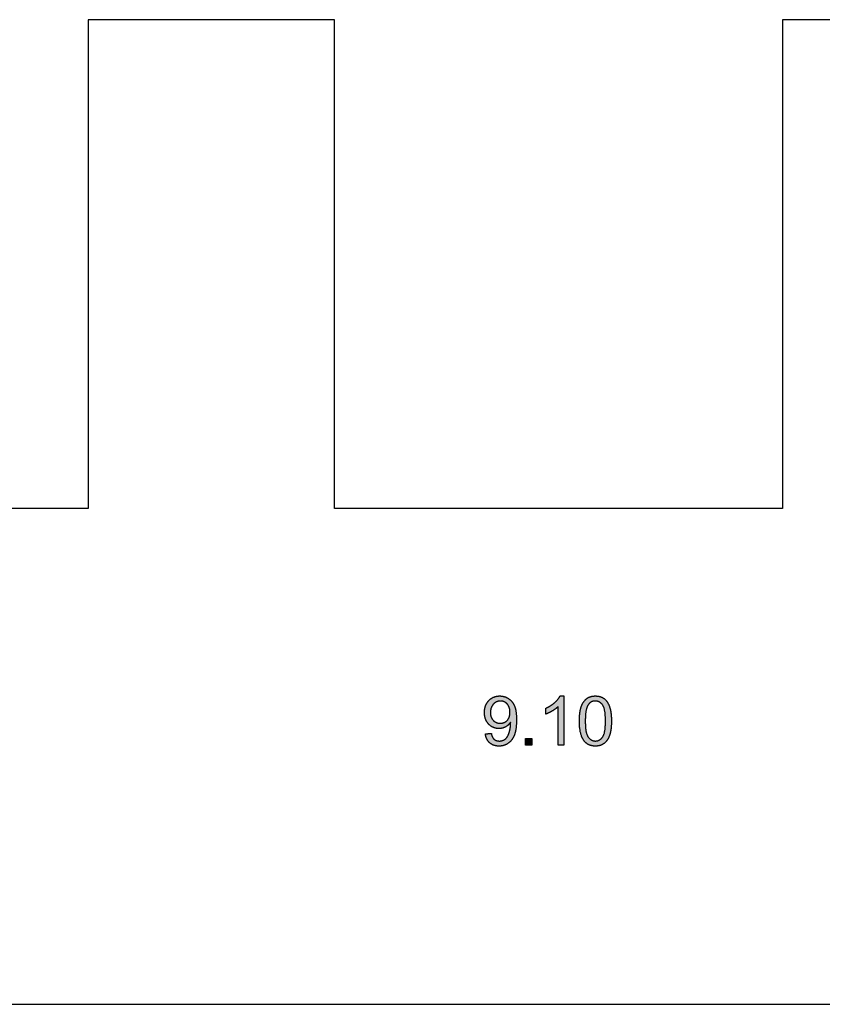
# Model space of a CAD drawing. Header units: millimetres. Extents: x -49 to 798, y -127 to 363.
# Tile 12 of 170: x 29 to 45, y -93 to -73. Entities that reach past the tile are written whole.
import ezdxf

# ---------------------------------------------------------------- set-up
doc = ezdxf.new("R2010")
doc.units = ezdxf.units.MM
doc.header["$MEASUREMENT"] = 0
doc.layers.add('corte', color=1, linetype='Continuous', true_color=0xff0000)
doc.layers.add('grabado', color=3, linetype='Continuous', true_color=0x00ff00)

msp = doc.modelspace()

# ---------------------------------------------------------------- hatches: boundary and pattern name
at = {"layer": 'grabado'}
h = msp.add_hatch(color=256, dxfattribs=at)
h.paths.add_polyline_path([(38.229, -87.597), (38.23, -87.604), (38.231, -87.611), (38.233, -87.618), (38.234, -87.625), (38.235, -87.632), (38.237, -87.639), (38.239, -87.645), (38.24, -87.652), (38.242, -87.658), (38.244, -87.665), (38.246, -87.671), (38.249, -87.677), (38.251, -87.683), (38.254, -87.689), (38.256, -87.695), (38.259, -87.701), (38.262, -87.706), (38.265, -87.712), (38.268, -87.717), (38.271, -87.723), (38.274, -87.728), (38.278, -87.733), (38.281, -87.738), (38.285, -87.743), (38.288, -87.748), (38.292, -87.753), (38.296, -87.757), (38.3, -87.762), (38.304, -87.766), (38.309, -87.77), (38.313, -87.775), (38.318, -87.779), (38.322, -87.783), (38.327, -87.787), (38.332, -87.79), (38.337, -87.794), (38.342, -87.797), (38.347, -87.801), (38.352, -87.804), (38.357, -87.807), (38.362, -87.81), (38.368, -87.813), (38.373, -87.816), (38.379, -87.818), (38.385, -87.821), (38.39, -87.823), (38.396, -87.825), (38.402, -87.827), (38.408, -87.829), (38.414, -87.831), (38.42, -87.833), (38.426, -87.834), (38.433, -87.836), (38.439, -87.837), (38.445, -87.838), (38.452, -87.84), (38.459, -87.841), (38.465, -87.841), (38.472, -87.842), (38.479, -87.843), (38.486, -87.843), (38.493, -87.843), (38.5, -87.844), (38.507, -87.844), (38.521, -87.843), (38.528, -87.843), (38.534, -87.843), (38.541, -87.842), (38.547, -87.842), (38.554, -87.841), (38.56, -87.84), (38.567, -87.839), (38.573, -87.838), (38.579, -87.837), (38.586, -87.835), (38.592, -87.834), (38.598, -87.832), (38.604, -87.831), (38.61, -87.829), (38.616, -87.827), (38.622, -87.825), (38.627, -87.823), (38.633, -87.821), (38.639, -87.818), (38.645, -87.816), (38.65, -87.813), (38.656, -87.81), (38.661, -87.808), (38.667, -87.805), (38.672, -87.801), (38.677, -87.798), (38.683, -87.795), (38.688, -87.792), (38.693, -87.788), (38.698, -87.784), (38.703, -87.781), (38.708, -87.777), (38.713, -87.773), (38.718, -87.769), (38.723, -87.765), (38.727, -87.76), (38.732, -87.756), (38.736, -87.751), (38.741, -87.747), (38.745, -87.742), (38.749, -87.737), (38.754, -87.732), (38.758, -87.727), (38.762, -87.722), (38.766, -87.717), (38.769, -87.712), (38.773, -87.706), (38.777, -87.701), (38.781, -87.695), (38.784, -87.689), (38.788, -87.684), (38.791, -87.678), (38.798, -87.665), (38.804, -87.653), (38.81, -87.64), (38.815, -87.626), (38.821, -87.612), (38.826, -87.598), (38.83, -87.583), (38.835, -87.567), (38.839, -87.551), (38.842, -87.534), (38.846, -87.516), (38.849, -87.498), (38.852, -87.479), (38.854, -87.46), (38.856, -87.44), (38.858, -87.42), (38.859, -87.398), (38.861, -87.354), (38.862, -87.308), (38.861, -87.263), (38.859, -87.221), (38.858, -87.201), (38.856, -87.182), (38.854, -87.164), (38.851, -87.146), (38.849, -87.129), (38.846, -87.112), (38.842, -87.096), (38.838, -87.081), (38.834, -87.067), (38.832, -87.06), (38.83, -87.053), (38.828, -87.046), (38.825, -87.04), (38.823, -87.033), (38.82, -87.027), (38.815, -87.015), (38.809, -87.004), (38.803, -86.992), (38.797, -86.982), (38.794, -86.976), (38.791, -86.971), (38.787, -86.966), (38.784, -86.961), (38.78, -86.956), (38.777, -86.951), (38.773, -86.946), (38.769, -86.941), (38.765, -86.937), (38.761, -86.932), (38.757, -86.928), (38.753, -86.923), (38.749, -86.919), (38.745, -86.915), (38.741, -86.911), (38.736, -86.907), (38.732, -86.903), (38.727, -86.899), (38.723, -86.895), (38.718, -86.892), (38.714, -86.888), (38.709, -86.885), (38.704, -86.881), (38.699, -86.878), (38.694, -86.875), (38.689, -86.872), (38.684, -86.869), (38.679, -86.866), (38.673, -86.863), (38.668, -86.86), (38.663, -86.858), (38.658, -86.855), (38.653, -86.853), (38.647, -86.85), (38.642, -86.848), (38.637, -86.846), (38.631, -86.844), (38.626, -86.842), (38.62, -86.84), (38.615, -86.839), (38.609, -86.837), (38.604, -86.836), (38.598, -86.834), (38.592, -86.833), (38.587, -86.832), (38.581, -86.831), (38.575, -86.83), (38.57, -86.829), (38.564, -86.828), (38.558, -86.827), (38.552, -86.827), (38.546, -86.826), (38.54, -86.826), (38.534, -86.826), (38.522, -86.826), (38.514, -86.826), (38.506, -86.826), (38.498, -86.826), (38.49, -86.827), (38.482, -86.828), (38.474, -86.829), (38.466, -86.83), (38.458, -86.831), (38.451, -86.833), (38.443, -86.835), (38.436, -86.836), (38.428, -86.839), (38.421, -86.841), (38.414, -86.843), (38.407, -86.846), (38.4, -86.849), (38.393, -86.852), (38.386, -86.855), (38.38, -86.858), (38.373, -86.862), (38.366, -86.865), (38.36, -86.869), (38.353, -86.873), (38.347, -86.878), (38.341, -86.882), (38.335, -86.887), (38.329, -86.891), (38.323, -86.896), (38.317, -86.901), (38.311, -86.907), (38.306, -86.912), (38.3, -86.918), (38.295, -86.924), (38.289, -86.93), (38.284, -86.936), (38.279, -86.942), (38.274, -86.948), (38.27, -86.955), (38.265, -86.961), (38.261, -86.968), (38.257, -86.975), (38.253, -86.982), (38.249, -86.989), (38.246, -86.996), (38.243, -87.003), (38.239, -87.01), (38.236, -87.018), (38.233, -87.025), (38.231, -87.033), (38.228, -87.041), (38.226, -87.049), (38.224, -87.057), (38.222, -87.065), (38.22, -87.073), (38.218, -87.081), (38.217, -87.09), (38.215, -87.098), (38.214, -87.107), (38.213, -87.116), (38.213, -87.125), (38.212, -87.134), (38.212, -87.143), (38.211, -87.153), (38.211, -87.162), (38.211, -87.171), (38.212, -87.18), (38.212, -87.189), (38.213, -87.198), (38.213, -87.206), (38.214, -87.215), (38.215, -87.223), (38.217, -87.232), (38.218, -87.24), (38.22, -87.248), (38.221, -87.256), (38.223, -87.264), (38.225, -87.272), (38.228, -87.279), (38.23, -87.287), (38.233, -87.294), (38.235, -87.302), (38.238, -87.309), (38.241, -87.316), (38.245, -87.323), (38.248, -87.33), (38.252, -87.337), (38.255, -87.344), (38.259, -87.35), (38.263, -87.357), (38.267, -87.363), (38.272, -87.369), (38.276, -87.375), (38.281, -87.381), (38.286, -87.387), (38.291, -87.393), (38.296, -87.398), (38.302, -87.404), (38.307, -87.409), (38.313, -87.415), (38.318, -87.42), (38.324, -87.424), (38.33, -87.429), (38.336, -87.433), (38.341, -87.438), (38.347, -87.442), (38.353, -87.446), (38.359, -87.45), (38.366, -87.453), (38.372, -87.457), (38.378, -87.46), (38.385, -87.463), (38.391, -87.466), (38.398, -87.468), (38.404, -87.471), (38.411, -87.473), (38.418, -87.476), (38.425, -87.478), (38.431, -87.479), (38.438, -87.481), (38.446, -87.483), (38.453, -87.484), (38.46, -87.485), (38.467, -87.486), (38.475, -87.487), (38.482, -87.487), (38.489, -87.488), (38.497, -87.488), (38.505, -87.488), (38.514, -87.488), (38.523, -87.488), (38.532, -87.487), (38.541, -87.486), (38.55, -87.485), (38.559, -87.483), (38.567, -87.481), (38.576, -87.479), (38.584, -87.477), (38.593, -87.474), (38.601, -87.471), (38.609, -87.468), (38.618, -87.464), (38.626, -87.46), (38.634, -87.456), (38.642, -87.452), (38.649, -87.447), (38.657, -87.443), (38.664, -87.438), (38.672, -87.433), (38.679, -87.427), (38.685, -87.422), (38.692, -87.416), (38.698, -87.41), (38.704, -87.404), (38.71, -87.398), (38.716, -87.392), (38.721, -87.385), (38.727, -87.379), (38.732, -87.372), (38.737, -87.365), (38.741, -87.358), (38.742, -87.372), (38.742, -87.382), (38.742, -87.401), (38.741, -87.42), (38.739, -87.438), (38.737, -87.457), (38.735, -87.476), (38.732, -87.494), (38.728, -87.512), (38.724, -87.531), (38.719, -87.549), (38.714, -87.565), (38.709, -87.581), (38.704, -87.596), (38.701, -87.603), (38.698, -87.61), (38.696, -87.617), (38.693, -87.623), (38.69, -87.63), (38.687, -87.636), (38.684, -87.641), (38.681, -87.647), (38.677, -87.652), (38.674, -87.657), (38.67, -87.662), (38.667, -87.667), (38.663, -87.672), (38.659, -87.677), (38.655, -87.681), (38.651, -87.685), (38.646, -87.69), (38.642, -87.694), (38.637, -87.698), (38.632, -87.702), (38.627, -87.705), (38.622, -87.709), (38.617, -87.712), (38.612, -87.716), (38.609, -87.717), (38.606, -87.719), (38.604, -87.72), (38.601, -87.722), (38.598, -87.723), (38.595, -87.724), (38.592, -87.726), (38.589, -87.727), (38.586, -87.728), (38.583, -87.729), (38.58, -87.73), (38.578, -87.731), (38.571, -87.733), (38.565, -87.735), (38.559, -87.736), (38.553, -87.738), (38.546, -87.739), (38.54, -87.74), (38.533, -87.74), (38.526, -87.741), (38.52, -87.741), (38.513, -87.741), (38.509, -87.741), (38.505, -87.741), (38.501, -87.741), (38.497, -87.741), (38.493, -87.74), (38.489, -87.74), (38.485, -87.739), (38.482, -87.739), (38.478, -87.738), (38.474, -87.738), (38.471, -87.737), (38.467, -87.736), (38.464, -87.735), (38.46, -87.734), (38.457, -87.733), (38.454, -87.732), (38.45, -87.731), (38.447, -87.729), (38.444, -87.728), (38.441, -87.727), (38.437, -87.725), (38.434, -87.724), (38.431, -87.722), (38.428, -87.72), (38.425, -87.719), (38.423, -87.717), (38.42, -87.715), (38.417, -87.713), (38.414, -87.711), (38.411, -87.709), (38.409, -87.706), (38.406, -87.704), (38.404, -87.702), (38.401, -87.699), (38.399, -87.697), (38.396, -87.694), (38.394, -87.691), (38.391, -87.689), (38.389, -87.686), (38.387, -87.683), (38.385, -87.68), (38.383, -87.676), (38.381, -87.673), (38.379, -87.67), (38.377, -87.666), (38.375, -87.663), (38.373, -87.659), (38.371, -87.656), (38.37, -87.652), (38.368, -87.648), (38.366, -87.644), (38.365, -87.64), (38.363, -87.636), (38.362, -87.632), (38.359, -87.623), (38.356, -87.614), (38.354, -87.604), (38.352, -87.595), (38.35, -87.585)], flags=0)
h.paths.add_polyline_path([(38.729, -87.156), (38.729, -87.143), (38.729, -87.137), (38.728, -87.131), (38.728, -87.124), (38.727, -87.118), (38.727, -87.112), (38.726, -87.106), (38.725, -87.101), (38.724, -87.095), (38.723, -87.089), (38.722, -87.084), (38.72, -87.078), (38.719, -87.073), (38.717, -87.067), (38.716, -87.062), (38.714, -87.057), (38.712, -87.052), (38.71, -87.047), (38.708, -87.042), (38.706, -87.037), (38.703, -87.032), (38.701, -87.028), (38.698, -87.023), (38.696, -87.019), (38.693, -87.014), (38.69, -87.01), (38.687, -87.006), (38.684, -87.002), (38.681, -86.997), (38.678, -86.993), (38.674, -86.99), (38.671, -86.986), (38.667, -86.982), (38.664, -86.979), (38.66, -86.975), (38.656, -86.972), (38.653, -86.969), (38.649, -86.966), (38.645, -86.963), (38.641, -86.96), (38.637, -86.957), (38.633, -86.954), (38.629, -86.952), (38.625, -86.95), (38.621, -86.947), (38.616, -86.945), (38.612, -86.943), (38.608, -86.941), (38.603, -86.94), (38.599, -86.938), (38.594, -86.937), (38.59, -86.935), (38.585, -86.934), (38.581, -86.933), (38.576, -86.932), (38.571, -86.931), (38.566, -86.93), (38.562, -86.929), (38.557, -86.929), (38.552, -86.928), (38.547, -86.928), (38.541, -86.928), (38.536, -86.928), (38.531, -86.928), (38.526, -86.928), (38.521, -86.929), (38.515, -86.929), (38.51, -86.93), (38.505, -86.93), (38.5, -86.931), (38.495, -86.932), (38.49, -86.933), (38.486, -86.934), (38.481, -86.936), (38.476, -86.937), (38.471, -86.939), (38.467, -86.941), (38.462, -86.943), (38.457, -86.945), (38.453, -86.947), (38.448, -86.949), (38.444, -86.951), (38.44, -86.954), (38.435, -86.957), (38.431, -86.959), (38.427, -86.962), (38.423, -86.965), (38.419, -86.968), (38.415, -86.972), (38.411, -86.975), (38.407, -86.979), (38.403, -86.982), (38.399, -86.986), (38.395, -86.99), (38.391, -86.994), (38.388, -86.998), (38.384, -87.003), (38.381, -87.007), (38.377, -87.012), (38.374, -87.016), (38.371, -87.021), (38.368, -87.025), (38.365, -87.03), (38.363, -87.035), (38.36, -87.04), (38.357, -87.045), (38.355, -87.05), (38.353, -87.055), (38.351, -87.06), (38.349, -87.065), (38.347, -87.071), (38.345, -87.076), (38.343, -87.081), (38.342, -87.087), (38.34, -87.093), (38.339, -87.098), (38.338, -87.104), (38.336, -87.11), (38.335, -87.116), (38.335, -87.122), (38.334, -87.128), (38.333, -87.134), (38.333, -87.141), (38.332, -87.147), (38.332, -87.153), (38.332, -87.16), (38.332, -87.166), (38.332, -87.172), (38.332, -87.178), (38.332, -87.184), (38.333, -87.19), (38.333, -87.195), (38.334, -87.201), (38.334, -87.206), (38.335, -87.212), (38.336, -87.217), (38.337, -87.222), (38.338, -87.227), (38.34, -87.233), (38.341, -87.238), (38.343, -87.243), (38.344, -87.247), (38.346, -87.252), (38.348, -87.257), (38.35, -87.262), (38.352, -87.266), (38.354, -87.271), (38.356, -87.276), (38.358, -87.28), (38.361, -87.284), (38.364, -87.289), (38.366, -87.293), (38.369, -87.297), (38.372, -87.301), (38.375, -87.305), (38.378, -87.309), (38.381, -87.313), (38.385, -87.317), (38.388, -87.321), (38.392, -87.324), (38.395, -87.328), (38.399, -87.331), (38.403, -87.334), (38.407, -87.338), (38.411, -87.341), (38.414, -87.344), (38.418, -87.346), (38.423, -87.349), (38.427, -87.352), (38.431, -87.354), (38.435, -87.357), (38.439, -87.359), (38.444, -87.361), (38.448, -87.363), (38.453, -87.365), (38.457, -87.367), (38.462, -87.368), (38.467, -87.37), (38.471, -87.371), (38.476, -87.373), (38.481, -87.374), (38.486, -87.375), (38.491, -87.376), (38.496, -87.377), (38.501, -87.378), (38.506, -87.378), (38.511, -87.379), (38.517, -87.379), (38.522, -87.38), (38.527, -87.38), (38.533, -87.38), (38.538, -87.38), (38.544, -87.38), (38.549, -87.379), (38.554, -87.379), (38.559, -87.378), (38.564, -87.378), (38.569, -87.377), (38.574, -87.376), (38.579, -87.375), (38.584, -87.374), (38.588, -87.373), (38.593, -87.371), (38.598, -87.37), (38.602, -87.368), (38.607, -87.367), (38.611, -87.365), (38.615, -87.363), (38.62, -87.361), (38.624, -87.359), (38.628, -87.357), (38.632, -87.354), (38.636, -87.352), (38.641, -87.349), (38.644, -87.346), (38.648, -87.344), (38.652, -87.341), (38.656, -87.338), (38.66, -87.334), (38.663, -87.331), (38.667, -87.328), (38.671, -87.324), (38.674, -87.321), (38.677, -87.317), (38.681, -87.313), (38.684, -87.309), (38.687, -87.305), (38.69, -87.301), (38.693, -87.297), (38.696, -87.292), (38.698, -87.288), (38.701, -87.284), (38.703, -87.279), (38.705, -87.274), (38.708, -87.27), (38.71, -87.265), (38.712, -87.26), (38.714, -87.255), (38.715, -87.25), (38.717, -87.245), (38.719, -87.239), (38.72, -87.234), (38.722, -87.229), (38.723, -87.223), (38.724, -87.217), (38.725, -87.212), (38.726, -87.206), (38.727, -87.2), (38.727, -87.194), (38.728, -87.188), (38.728, -87.182), (38.729, -87.175), (38.729, -87.169)], flags=0)
for points in [[(39.826, -87.826), (39.826, -86.826), (39.748, -86.826), (39.744, -86.834), (39.739, -86.842), (39.734, -86.85), (39.729, -86.858), (39.724, -86.866), (39.718, -86.875), (39.711, -86.883), (39.705, -86.891), (39.698, -86.899), (39.69, -86.908), (39.683, -86.916), (39.675, -86.925), (39.666, -86.933), (39.657, -86.942), (39.639, -86.959), (39.629, -86.967), (39.619, -86.976), (39.609, -86.984), (39.598, -86.992), (39.588, -87), (39.577, -87.007), (39.566, -87.015), (39.555, -87.022), (39.544, -87.029), (39.532, -87.037), (39.52, -87.043), (39.508, -87.05), (39.484, -87.063), (39.458, -87.076), (39.458, -87.194), (39.473, -87.188), (39.488, -87.182), (39.504, -87.175), (39.52, -87.167), (39.536, -87.159), (39.553, -87.15), (39.588, -87.131), (39.606, -87.12), (39.623, -87.109), (39.639, -87.099), (39.654, -87.088), (39.668, -87.078), (39.681, -87.067), (39.694, -87.057), (39.7, -87.052), (39.705, -87.046), (39.705, -87.826)], [(39.043, -87.826), (39.175, -87.826), (39.175, -87.693), (39.043, -87.693)]]:
    msp.add_hatch(color=256, dxfattribs=at).paths.add_polyline_path(points, flags=0)
h = msp.add_hatch(color=256, dxfattribs=at)
h.paths.add_polyline_path([(40.139, -87.335), (40.139, -87.369), (40.14, -87.403), (40.142, -87.435), (40.145, -87.466), (40.149, -87.496), (40.153, -87.524), (40.155, -87.538), (40.158, -87.551), (40.161, -87.565), (40.164, -87.577), (40.167, -87.59), (40.17, -87.602), (40.174, -87.614), (40.177, -87.626), (40.181, -87.638), (40.186, -87.649), (40.19, -87.659), (40.194, -87.67), (40.199, -87.68), (40.204, -87.69), (40.209, -87.7), (40.214, -87.709), (40.22, -87.718), (40.226, -87.727), (40.232, -87.735), (40.238, -87.743), (40.243, -87.749), (40.248, -87.755), (40.254, -87.761), (40.259, -87.767), (40.265, -87.772), (40.271, -87.777), (40.277, -87.782), (40.283, -87.787), (40.289, -87.792), (40.295, -87.796), (40.302, -87.8), (40.308, -87.804), (40.315, -87.808), (40.322, -87.812), (40.328, -87.815), (40.335, -87.819), (40.343, -87.822), (40.35, -87.824), (40.357, -87.827), (40.365, -87.829), (40.372, -87.832), (40.38, -87.834), (40.388, -87.836), (40.396, -87.837), (40.404, -87.839), (40.412, -87.84), (40.421, -87.841), (40.429, -87.842), (40.438, -87.843), (40.446, -87.843), (40.455, -87.844), (40.464, -87.844), (40.478, -87.843), (40.491, -87.843), (40.498, -87.842), (40.504, -87.842), (40.51, -87.841), (40.517, -87.84), (40.523, -87.839), (40.529, -87.838), (40.535, -87.837), (40.541, -87.836), (40.547, -87.834), (40.553, -87.833), (40.559, -87.831), (40.564, -87.829), (40.57, -87.827), (40.576, -87.825), (40.581, -87.823), (40.586, -87.821), (40.592, -87.819), (40.597, -87.817), (40.602, -87.814), (40.607, -87.811), (40.612, -87.809), (40.617, -87.806), (40.622, -87.803), (40.627, -87.8), (40.632, -87.797), (40.637, -87.793), (40.641, -87.79), (40.646, -87.786), (40.65, -87.783), (40.654, -87.779), (40.659, -87.775), (40.663, -87.771), (40.667, -87.767), (40.671, -87.763), (40.675, -87.759), (40.679, -87.754), (40.683, -87.75), (40.687, -87.745), (40.691, -87.741), (40.694, -87.736), (40.698, -87.731), (40.702, -87.726), (40.705, -87.721), (40.709, -87.716), (40.712, -87.711), (40.715, -87.705), (40.718, -87.7), (40.721, -87.694), (40.727, -87.683), (40.733, -87.671), (40.739, -87.659), (40.744, -87.646), (40.749, -87.633), (40.754, -87.62), (40.758, -87.606), (40.762, -87.591), (40.766, -87.576), (40.769, -87.561), (40.773, -87.545), (40.775, -87.528), (40.778, -87.511), (40.781, -87.494), (40.783, -87.476), (40.784, -87.457), (40.787, -87.419), (40.789, -87.378), (40.79, -87.335), (40.789, -87.299), (40.788, -87.265), (40.786, -87.232), (40.784, -87.202), (40.781, -87.173), (40.779, -87.16), (40.777, -87.147), (40.775, -87.134), (40.772, -87.122), (40.77, -87.11), (40.767, -87.099), (40.761, -87.078), (40.755, -87.057), (40.748, -87.037), (40.744, -87.028), (40.741, -87.019), (40.737, -87.009), (40.733, -87), (40.729, -86.992), (40.725, -86.983), (40.72, -86.975), (40.716, -86.967), (40.711, -86.959), (40.707, -86.951), (40.702, -86.944), (40.697, -86.936), (40.692, -86.929), (40.686, -86.922), (40.681, -86.916), (40.675, -86.909), (40.669, -86.903), (40.663, -86.897), (40.656, -86.892), (40.65, -86.886), (40.643, -86.881), (40.636, -86.876), (40.629, -86.871), (40.622, -86.866), (40.614, -86.862), (40.607, -86.858), (40.599, -86.854), (40.591, -86.85), (40.583, -86.847), (40.574, -86.844), (40.566, -86.841), (40.558, -86.838), (40.549, -86.836), (40.54, -86.834), (40.531, -86.832), (40.522, -86.83), (40.513, -86.829), (40.503, -86.828), (40.494, -86.827), (40.484, -86.826), (40.474, -86.826), (40.464, -86.826), (40.451, -86.826), (40.438, -86.826), (40.431, -86.827), (40.425, -86.828), (40.418, -86.828), (40.412, -86.829), (40.406, -86.83), (40.4, -86.831), (40.394, -86.832), (40.388, -86.834), (40.382, -86.835), (40.376, -86.836), (40.37, -86.838), (40.365, -86.84), (40.359, -86.842), (40.353, -86.844), (40.348, -86.846), (40.343, -86.848), (40.337, -86.85), (40.332, -86.852), (40.327, -86.855), (40.322, -86.858), (40.317, -86.86), (40.312, -86.863), (40.307, -86.866), (40.302, -86.869), (40.297, -86.872), (40.293, -86.876), (40.288, -86.879), (40.284, -86.883), (40.279, -86.886), (40.275, -86.89), (40.27, -86.894), (40.266, -86.898), (40.262, -86.902), (40.258, -86.906), (40.254, -86.91), (40.25, -86.914), (40.246, -86.919), (40.242, -86.923), (40.238, -86.928), (40.235, -86.933), (40.231, -86.937), (40.228, -86.942), (40.224, -86.947), (40.221, -86.953), (40.217, -86.958), (40.214, -86.963), (40.208, -86.974), (40.202, -86.986), (40.196, -86.997), (40.19, -87.01), (40.185, -87.022), (40.18, -87.035), (40.175, -87.049), (40.171, -87.063), (40.167, -87.077), (40.163, -87.092), (40.159, -87.108), (40.156, -87.124), (40.153, -87.14), (40.15, -87.157), (40.148, -87.175), (40.146, -87.193), (40.144, -87.212), (40.141, -87.251), (40.14, -87.292)], flags=0)
h.paths.add_polyline_path([(40.259, -87.335), (40.26, -87.394), (40.262, -87.422), (40.263, -87.448), (40.265, -87.473), (40.268, -87.497), (40.271, -87.519), (40.274, -87.54), (40.276, -87.55), (40.278, -87.56), (40.28, -87.569), (40.283, -87.578), (40.285, -87.587), (40.287, -87.596), (40.29, -87.604), (40.293, -87.611), (40.295, -87.619), (40.298, -87.626), (40.301, -87.633), (40.305, -87.639), (40.306, -87.642), (40.308, -87.645), (40.31, -87.648), (40.311, -87.651), (40.313, -87.654), (40.315, -87.657), (40.317, -87.659), (40.319, -87.662), (40.322, -87.667), (40.326, -87.671), (40.33, -87.676), (40.334, -87.68), (40.338, -87.685), (40.342, -87.689), (40.346, -87.693), (40.35, -87.696), (40.354, -87.7), (40.358, -87.704), (40.362, -87.707), (40.367, -87.71), (40.371, -87.713), (40.375, -87.716), (40.38, -87.719), (40.384, -87.721), (40.389, -87.724), (40.394, -87.726), (40.398, -87.728), (40.403, -87.73), (40.408, -87.732), (40.413, -87.733), (40.418, -87.735), (40.423, -87.736), (40.428, -87.737), (40.433, -87.738), (40.438, -87.739), (40.443, -87.74), (40.448, -87.741), (40.454, -87.741), (40.459, -87.741), (40.464, -87.741), (40.47, -87.741), (40.475, -87.741), (40.48, -87.741), (40.485, -87.74), (40.491, -87.739), (40.496, -87.738), (40.501, -87.737), (40.506, -87.736), (40.511, -87.735), (40.516, -87.733), (40.521, -87.732), (40.525, -87.73), (40.53, -87.728), (40.535, -87.726), (40.539, -87.724), (40.544, -87.721), (40.549, -87.719), (40.553, -87.716), (40.557, -87.713), (40.562, -87.71), (40.566, -87.707), (40.57, -87.703), (40.575, -87.7), (40.579, -87.696), (40.583, -87.692), (40.587, -87.689), (40.591, -87.684), (40.595, -87.68), (40.599, -87.676), (40.603, -87.671), (40.606, -87.666), (40.61, -87.661), (40.612, -87.659), (40.614, -87.656), (40.615, -87.654), (40.617, -87.651), (40.619, -87.648), (40.621, -87.645), (40.622, -87.642), (40.624, -87.639), (40.627, -87.632), (40.63, -87.626), (40.633, -87.618), (40.636, -87.611), (40.639, -87.603), (40.641, -87.595), (40.644, -87.587), (40.646, -87.578), (40.648, -87.569), (40.65, -87.56), (40.652, -87.55), (40.654, -87.54), (40.658, -87.519), (40.661, -87.496), (40.663, -87.473), (40.665, -87.448), (40.667, -87.421), (40.668, -87.394), (40.669, -87.335), (40.668, -87.276), (40.667, -87.248), (40.665, -87.222), (40.663, -87.197), (40.661, -87.174), (40.658, -87.151), (40.654, -87.13), (40.651, -87.111), (40.649, -87.101), (40.646, -87.092), (40.644, -87.084), (40.642, -87.075), (40.639, -87.067), (40.636, -87.059), (40.633, -87.052), (40.631, -87.045), (40.628, -87.038), (40.624, -87.031), (40.623, -87.028), (40.621, -87.025), (40.62, -87.022), (40.618, -87.019), (40.616, -87.017), (40.614, -87.014), (40.613, -87.011), (40.611, -87.009), (40.607, -87.004), (40.603, -86.999), (40.6, -86.994), (40.596, -86.99), (40.592, -86.985), (40.588, -86.981), (40.584, -86.977), (40.58, -86.973), (40.575, -86.97), (40.571, -86.966), (40.567, -86.963), (40.563, -86.959), (40.558, -86.956), (40.554, -86.953), (40.549, -86.951), (40.545, -86.948), (40.54, -86.946), (40.535, -86.943), (40.53, -86.941), (40.526, -86.939), (40.521, -86.937), (40.516, -86.936), (40.511, -86.934), (40.506, -86.933), (40.501, -86.932), (40.495, -86.931), (40.49, -86.93), (40.485, -86.929), (40.479, -86.929), (40.474, -86.928), (40.468, -86.928), (40.463, -86.928), (40.457, -86.928), (40.452, -86.928), (40.447, -86.929), (40.442, -86.929), (40.437, -86.93), (40.432, -86.93), (40.427, -86.931), (40.422, -86.932), (40.417, -86.934), (40.412, -86.935), (40.407, -86.936), (40.403, -86.938), (40.398, -86.94), (40.393, -86.942), (40.389, -86.944), (40.385, -86.946), (40.38, -86.948), (40.376, -86.95), (40.372, -86.953), (40.368, -86.956), (40.363, -86.959), (40.359, -86.962), (40.356, -86.965), (40.352, -86.968), (40.348, -86.971), (40.344, -86.975), (40.34, -86.979), (40.337, -86.982), (40.333, -86.986), (40.33, -86.99), (40.326, -86.995), (40.323, -86.999), (40.321, -87.002), (40.319, -87.005), (40.317, -87.008), (40.315, -87.011), (40.312, -87.017), (40.308, -87.024), (40.305, -87.031), (40.301, -87.039), (40.298, -87.046), (40.295, -87.054), (40.292, -87.062), (40.289, -87.071), (40.287, -87.08), (40.284, -87.089), (40.282, -87.098), (40.28, -87.108), (40.277, -87.118), (40.275, -87.128), (40.272, -87.15), (40.268, -87.173), (40.266, -87.197), (40.263, -87.222), (40.262, -87.248), (40.26, -87.276), (40.26, -87.305)], flags=0)

# ---------------------------------------------------------------- linework, layer by layer
at = {"layer": 'corte'}
for p, q in [((35.163, -73.089), (30.163, -73.089)), ((44.263, -83.018), (35.163, -83.018)), ((-40.637, -93.089), (185.663, -93.089))]:
    msp.add_line(p, q, dxfattribs=at)
for points in [[(30.163, -73.089), (30.163, -83.018)], [(35.163, -83.018), (35.163, -73.089)], [(49.263, -73.089), (44.263, -73.089)], [(44.263, -73.089), (44.263, -83.018)]]:
    msp.add_lwpolyline(points, dxfattribs=at)
msp.add_polyline3d([(30.163, -83.018, 0), (21.163, -83.018, 0), (24.173, -83.018, 0)], dxfattribs=at)
at = {"layer": 'grabado'}
for points in [[(38.211, -87.162), (38.211, -87.01), (38.3, -86.918)], [(38.3, -86.918), (38.389, -86.826), (38.522, -86.826)], [(38.391, -86.994), (38.332, -87.061), (38.332, -87.166)], [(38.536, -86.928), (38.451, -86.928), (38.391, -86.994)], [(38.522, -86.826), (38.619, -86.826), (38.699, -86.878)], [(38.674, -86.99), (38.619, -86.928), (38.536, -86.928)], [(38.729, -87.156), (38.729, -87.051), (38.674, -86.99)], [(38.699, -86.878), (38.779, -86.93), (38.82, -87.027)], [(39.458, -87.076), (39.561, -87.027), (39.639, -86.959)], [(39.639, -86.959), (39.716, -86.89), (39.748, -86.826)], [(39.748, -86.826), (39.787, -86.826), (39.826, -86.826)], [(39.826, -86.826), (39.826, -87.326), (39.826, -87.826)], [(40.175, -87.049), (40.212, -86.94), (40.284, -86.883)], [(40.323, -86.999), (40.259, -87.09), (40.259, -87.335)], [(40.284, -86.883), (40.355, -86.826), (40.464, -86.826)], [(40.463, -86.928), (40.376, -86.928), (40.323, -86.999)], [(40.611, -87.009), (40.552, -86.928), (40.463, -86.928)], [(40.464, -86.826), (40.545, -86.826), (40.607, -86.858)], [(40.607, -86.858), (40.669, -86.89), (40.707, -86.951)], [(40.707, -86.951), (40.745, -87.012), (40.767, -87.099)], [(38.296, -87.398), (38.211, -87.309), (38.211, -87.162)], [(38.332, -87.166), (38.332, -87.261), (38.388, -87.321)], [(38.674, -87.321), (38.729, -87.261), (38.729, -87.156)], [(38.82, -87.027), (38.862, -87.124), (38.862, -87.308)], [(39.458, -87.194), (39.458, -87.135), (39.458, -87.076)], [(39.588, -87.131), (39.516, -87.173), (39.458, -87.194)], [(39.705, -87.046), (39.661, -87.088), (39.588, -87.131)], [(39.705, -87.826), (39.705, -87.436), (39.705, -87.046)], [(40.139, -87.335), (40.139, -87.158), (40.175, -87.049)], [(40.669, -87.335), (40.669, -87.089), (40.611, -87.009)], [(40.767, -87.099), (40.79, -87.187), (40.79, -87.335)], [(38.505, -87.488), (38.382, -87.488), (38.296, -87.398)], [(38.388, -87.321), (38.445, -87.38), (38.533, -87.38)], [(38.533, -87.38), (38.619, -87.38), (38.674, -87.321)], [(38.741, -87.358), (38.705, -87.416), (38.642, -87.452)], [(38.724, -87.531), (38.742, -87.458), (38.742, -87.382)], [(38.742, -87.382), (38.742, -87.374), (38.741, -87.358)], [(38.862, -87.308), (38.862, -87.499), (38.821, -87.612)], [(40.238, -87.743), (40.139, -87.616), (40.139, -87.335)], [(40.259, -87.335), (40.259, -87.582), (40.319, -87.662)], [(40.61, -87.661), (40.669, -87.582), (40.669, -87.335)], [(40.79, -87.335), (40.79, -87.51), (40.754, -87.62)], [(38.229, -87.597), (38.29, -87.591), (38.35, -87.585)], [(38.318, -87.779), (38.244, -87.714), (38.229, -87.597)], [(38.35, -87.585), (38.365, -87.667), (38.406, -87.704)], [(38.642, -87.452), (38.578, -87.488), (38.505, -87.488)], [(38.681, -87.647), (38.706, -87.604), (38.724, -87.531)], [(38.507, -87.844), (38.391, -87.844), (38.318, -87.779)], [(38.406, -87.704), (38.448, -87.741), (38.513, -87.741)], [(38.698, -87.784), (38.617, -87.844), (38.507, -87.844)], [(38.513, -87.741), (38.568, -87.741), (38.612, -87.716)], [(38.612, -87.716), (38.655, -87.69), (38.681, -87.647)], [(38.821, -87.612), (38.779, -87.725), (38.698, -87.784)], [(39.043, -87.826), (39.043, -87.759), (39.043, -87.693)], [(39.043, -87.693), (39.109, -87.693), (39.175, -87.693)], [(39.175, -87.693), (39.175, -87.759), (39.175, -87.826)], [(40.464, -87.844), (40.32, -87.844), (40.238, -87.743)], [(40.319, -87.662), (40.378, -87.741), (40.464, -87.741)], [(40.464, -87.741), (40.551, -87.741), (40.61, -87.661)], [(40.646, -87.786), (40.574, -87.844), (40.464, -87.844)], [(40.754, -87.62), (40.717, -87.729), (40.646, -87.786)], [(39.175, -87.826), (39.109, -87.826), (39.043, -87.826)], [(39.826, -87.826), (39.765, -87.826), (39.705, -87.826)]]:
    msp.add_open_spline(points, degree=2, dxfattribs=at)

doc.saveas('drawing.dxf')
